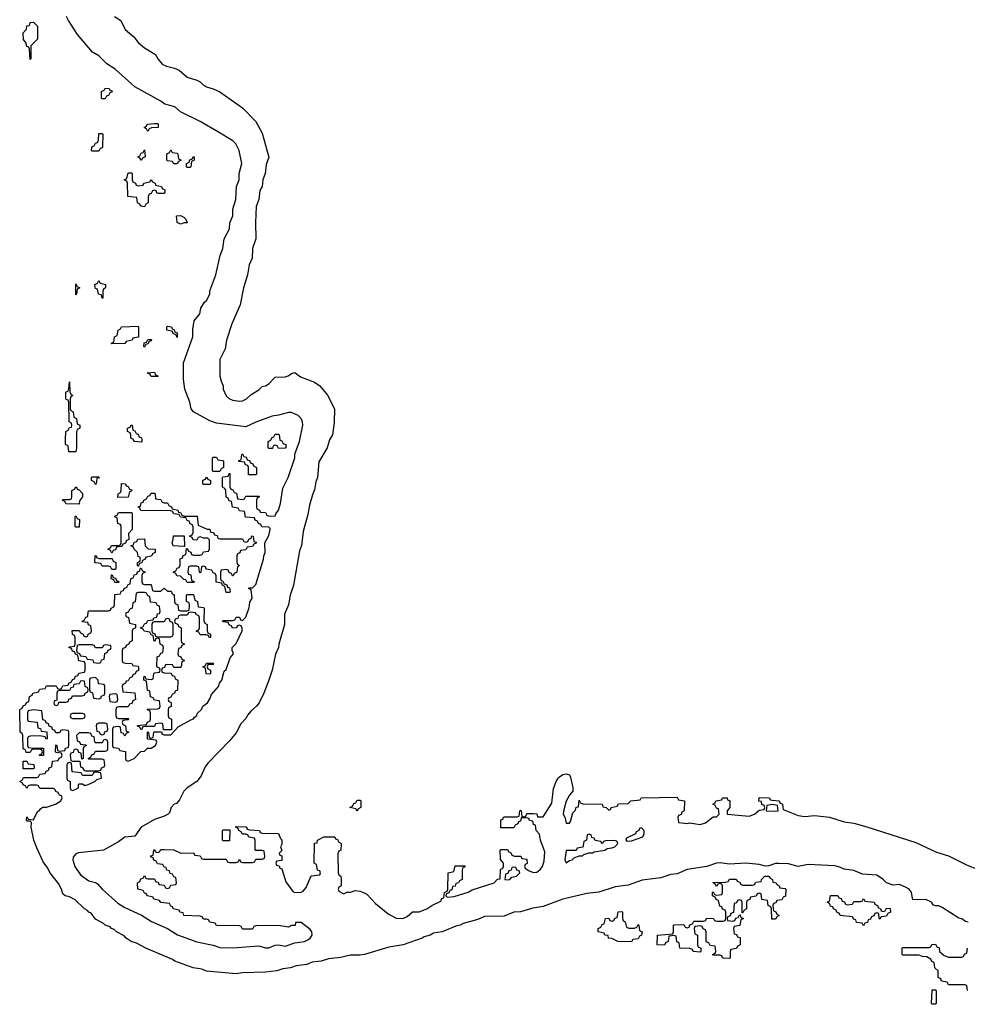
# Model space of a CAD drawing. Header units: inches. Extents: x 2559349 to 2678269, y 915212 to 1023331.
# Tile 1 of 48: x 2560446 to 2566244, y 986546 to 992570. Entities that reach past the tile are written whole.
import ezdxf

# ---------------------------------------------------------------- set-up
doc = ezdxf.new("R2010")
doc.units = ezdxf.units.IN
doc.header["$MEASUREMENT"] = 0
doc.layers.add('C5968', color=7, linetype='Continuous')
doc.layers.add('C5969', color=7, linetype='Continuous')

msp = doc.modelspace()

# ---------------------------------------------------------------- linework, layer by layer
at = {"layer": 'C5968', "color": 6}
for points in [[(2566250, 987048), (2566232.3, 987052.3), (2566210, 987068), (2566192.9, 987072.9), (2566090, 987139), (2566070, 987148), (2566048, 987148), (2566035.3, 987155.3), (2566026, 987170), (2565990, 987188), (2565910, 987186), (2565902, 987230), (2565888.7, 987250), (2565870, 987261.2), (2565830, 987278), (2565790, 987275.3), (2565750, 987288.7), (2565728.7, 987310), (2565690, 987336.2), (2565603.1, 987343.1), (2565550, 987364), (2565490, 987372.3), (2565464.9, 987384.9), (2565432.8, 987392.8), (2565270, 987401.1), (2565210, 987389.6), (2565150, 987405.4), (2565090, 987407.3), (2565070, 987406.9), (2565030, 987393.6), (2565010, 987391.8), (2564970, 987401.6), (2564890, 987409.7), (2564790, 987402.4), (2564731.1, 987411.1), (2564710, 987409.7), (2564650, 987389.7), (2564530, 987369.8), (2564470, 987345.1), (2564430, 987341.1), (2564370, 987319.1), (2564255.2, 987304.8), (2564170, 987275.4), (2564090, 987265.1), (2563990, 987233), (2563917, 987223), (2563770, 987189.8), (2563650, 987145.1), (2563585.2, 987134.8), (2563510, 987111.3), (2563470, 987109.8), (2563410, 987084.5), (2563290, 987082.3), (2563250, 987065), (2563158.9, 987041.1), (2563140.4, 987030), (2563115.5, 987024.5), (2563030.6, 986990), (2562978.6, 986981.4), (2562957.6, 986970), (2562920.7, 986959.3), (2562908, 986950), (2562793, 986910), (2562704.2, 986895.8), (2562556, 986850), (2562530, 986845.8), (2562470, 986847.4), (2562410, 986832.8), (2562335.5, 986824.5), (2562290, 986809.9), (2562236.2, 986803.8), (2562204, 986790), (2562138.5, 986781.5), (2562102.8, 986770), (2562056.9, 986763.1), (2562018.8, 986750), (2561950, 986743.4), (2561810, 986739.3), (2561770, 986732.8), (2561590, 986749.6), (2561561.4, 986761.4), (2561507, 986770), (2561396.2, 986810), (2561381, 986821), (2561218.4, 986890), (2561161, 986921), (2561128.2, 986930), (2561096.9, 986950), (2561084.3, 986964.3), (2561038.3, 986990), (2561024.4, 987004.4), (2561007.4, 987010), (2561000, 987020), (2560969.7, 987030), (2560959.7, 987039.7), (2560910, 987066.6), (2560884.2, 987104.2), (2560870, 987109.3), (2560860.4, 987120.4), (2560842.5, 987130), (2560785.6, 987185.6), (2560750, 987204), (2560724, 987210), (2560710, 987221.2), (2560701.7, 987250), (2560684.1, 987284.1), (2560630, 987351.8), (2560618.4, 987378.4), (2560590, 987418), (2560550, 987502.4), (2560533, 987550), (2560515.3, 987630), (2560518, 987658), (2560510, 987666), (2560490, 987666), (2560488, 987670), (2560490, 987694), (2560498, 987678), (2560530, 987674), (2560555.3, 987724.7), (2560566, 987730), (2560575.3, 987744.7), (2560587.3, 987752.7), (2560610, 987752), (2560666, 987770), (2560698, 987790), (2560706, 987810), (2560702, 987822), (2560690, 987826), (2560682, 987842), (2560667.3, 987847.3), (2560662, 987862), (2560650, 987866), (2560570, 987866), (2560562, 987882), (2560550, 987886), (2560510, 987886), (2560498, 987882), (2560490, 987866), (2560482, 987882), (2560470, 987886), (2560462, 987902), (2560446, 987910), (2560462, 987918), (2560470, 987934), (2560550, 987934), (2560562, 987938), (2560570, 987954), (2560602, 987958), (2560607.3, 987972.7), (2560622, 987978), (2560627.3, 987992.7), (2560642, 987998), (2560647.3, 988032.7), (2560682, 988038), (2560687.3, 988052.7), (2560702, 988058), (2560706, 988070), (2560702, 988082), (2560670, 988086), (2560666, 988090), (2560667.3, 988132.7), (2560674, 988130), (2560678, 988098), (2560690, 988094), (2560722, 988098), (2560727.3, 988112.7), (2560742, 988118), (2560746, 988130), (2560746, 988210), (2560742, 988222), (2560710, 988226), (2560698, 988222), (2560690, 988206), (2560667.3, 988207.3), (2560662, 988222), (2560647.3, 988227.3), (2560642, 988242), (2560627.3, 988247.3), (2560622, 988262), (2560607.3, 988267.3), (2560602, 988282), (2560587.3, 988287.3), (2560582, 988342), (2560530, 988348), (2560498, 988342), (2560494, 988330), (2560494, 988290), (2560498, 988278), (2560552.7, 988272.7), (2560558, 988238), (2560572.7, 988232.7), (2560578, 988218), (2560612.7, 988212.7), (2560614, 988170), (2560607.3, 988167.3), (2560602, 988182), (2560570, 988188), (2560510, 988186), (2560498, 988182), (2560494, 988170), (2560494, 988130), (2560498, 988118), (2560532.7, 988112.7), (2560592.7, 988112.7), (2560592.7, 988067.3), (2560567.3, 988067.3), (2560567.3, 988072.7), (2560582, 988078), (2560586, 988090), (2560582, 988102), (2560570, 988106), (2560530, 988106), (2560518, 988102), (2560510, 988086), (2560486, 988086), (2560482, 988102), (2560468, 988110), (2560466, 988190), (2560462, 988202), (2560449, 988210), (2560446, 988350), (2560462, 988358), (2560467.3, 988372.7), (2560482, 988378), (2560487.3, 988392.7), (2560502, 988398), (2560506, 988430), (2560522, 988438), (2560526, 988450), (2560562, 988458), (2560570, 988474), (2560602, 988478), (2560610, 988494), (2560670, 988494), (2560678, 988478), (2560690, 988474), (2560702, 988478), (2560710, 988494), (2560742, 988498), (2560746, 988510), (2560762, 988518), (2560770, 988534), (2560782, 988538), (2560787.3, 988552.7), (2560802, 988558), (2560807.3, 988572.7), (2560842, 988578), (2560846, 988590), (2560846, 988630), (2560842, 988642), (2560807.3, 988647.3), (2560802, 988682), (2560787.3, 988687.3), (2560782, 988702), (2560770, 988706), (2560762, 988722), (2560746, 988730), (2560750, 988734), (2560782, 988738), (2560786, 988750), (2560786, 988790), (2560782, 988802), (2560768.4, 988808.4), (2560767.3, 988832.7), (2560810, 988834), (2560818, 988818), (2560834, 988810), (2560838, 988798), (2560850, 988794), (2560862, 988798), (2560866, 988810), (2560882, 988818), (2560886, 988830), (2560882, 988862), (2560867.3, 988867.3), (2560862, 988882), (2560830, 988886), (2560828, 988890), (2560842, 988898), (2560850, 988914), (2560862, 988918), (2560866, 988950), (2560870, 988954), (2560990, 988954), (2561002, 988958), (2561006, 988970), (2561022, 988978), (2561026, 988990), (2561027.3, 989052.7), (2561062, 989058), (2561067.3, 989072.7), (2561082, 989078), (2561086, 989090), (2561102, 989098), (2561110, 989114), (2561122, 989118), (2561126, 989150), (2561142, 989158), (2561147.3, 989172.7), (2561162, 989178), (2561167.3, 989192.7), (2561182, 989198), (2561186, 989214), (2561190, 989214), (2561198, 989198), (2561214, 989190), (2561198, 989182), (2561194, 989170), (2561194, 989130), (2561198, 989118), (2561210, 989114), (2561250, 989114), (2561258, 989078), (2561270, 989074), (2561310, 989074), (2561330, 989091.3), (2561350, 989074), (2561372.7, 989072.7), (2561378, 989058), (2561391.6, 989051.6), (2561394, 989010), (2561398, 988998), (2561414, 988990), (2561418, 988958), (2561430, 988954), (2561470, 988954), (2561482, 988958), (2561486, 988990), (2561482, 989002), (2561466, 989010), (2561466, 989050), (2561470, 989054), (2561510, 989054), (2561518, 989018), (2561534, 989010), (2561538, 988978), (2561570, 988974), (2561574, 988970), (2561572.7, 988892.7), (2561578, 988878), (2561594, 988870), (2561594, 988830), (2561598, 988818), (2561614, 988810), (2561614, 988790), (2561607.3, 988787.3), (2561602, 988802), (2561590, 988806), (2561550, 988806), (2561542, 988822), (2561527.3, 988827.3), (2561530, 988834), (2561542, 988838), (2561546, 988850), (2561546, 988910), (2561542, 988922), (2561526, 988930), (2561522, 988942), (2561490, 988946), (2561478, 988942), (2561470, 988926), (2561430, 988926), (2561418, 988922), (2561412.7, 988907.3), (2561398, 988902), (2561394, 988890), (2561398, 988878), (2561412.7, 988872.7), (2561418, 988858), (2561434, 988850), (2561434, 988770), (2561438, 988758), (2561454, 988750), (2561438, 988742), (2561432.7, 988727.3), (2561418, 988722), (2561414, 988690), (2561418, 988678), (2561432.7, 988672.7), (2561438, 988658), (2561454, 988650), (2561438, 988642), (2561434, 988610), (2561430, 988606), (2561390, 988606), (2561382, 988622), (2561350, 988626), (2561338, 988622), (2561332.7, 988607.3), (2561318, 988602), (2561314, 988590), (2561318, 988578), (2561330, 988574), (2561372.7, 988572.7), (2561378, 988558), (2561392.7, 988552.7), (2561398, 988538), (2561414, 988530), (2561412, 988468), (2561398, 988462), (2561394, 988450), (2561378, 988442), (2561370, 988426), (2561358, 988422), (2561354, 988410), (2561358, 988398), (2561370, 988394), (2561372.7, 988387.3), (2561372.7, 988367.3), (2561358, 988362), (2561354, 988350), (2561354, 988310), (2561358, 988298), (2561374, 988290), (2561374, 988226), (2561326, 988226), (2561322, 988262), (2561310, 988266), (2561278, 988262), (2561270, 988246), (2561210, 988246), (2561198, 988242), (2561192.7, 988227.3), (2561187.3, 988227.3), (2561182, 988242), (2561167.3, 988247.3), (2561167.3, 988252.7), (2561222, 988258), (2561227.3, 988272.7), (2561242, 988278), (2561246, 988290), (2561246, 988330), (2561242, 988342), (2561227.3, 988347.3), (2561227.3, 988352.7), (2561290, 988354), (2561302, 988358), (2561306, 988370), (2561302, 988402), (2561270, 988406), (2561262, 988422), (2561247.3, 988427.3), (2561242, 988462), (2561228.4, 988468.4), (2561222, 988522), (2561206, 988530), (2561206, 988550), (2561212.7, 988552.7), (2561218, 988538), (2561250, 988534), (2561262, 988538), (2561266, 988570), (2561270, 988574), (2561302, 988578), (2561306, 988590), (2561302, 988602), (2561286, 988610), (2561288, 988672), (2561302, 988678), (2561310, 988694), (2561322, 988698), (2561326, 988730), (2561322, 988742), (2561306, 988750), (2561302, 988782), (2561290, 988786), (2561278, 988782), (2561274, 988770), (2561268.4, 988768.4), (2561262, 988802), (2561250, 988806), (2561242, 988822), (2561208.4, 988828.4), (2561202, 988842), (2561186, 988850), (2561202, 988858), (2561210, 988874), (2561222, 988878), (2561230, 988894), (2561262, 988898), (2561266, 988910), (2561286, 988914), (2561290, 988934), (2561302, 988938), (2561306, 988950), (2561302, 988982), (2561290, 988986), (2561282, 989002), (2561247.3, 989007.3), (2561242, 989042), (2561230, 989046), (2561222, 989062), (2561210, 989066), (2561170, 989066), (2561158, 989062), (2561151.6, 989008.4), (2561138, 989002), (2561134, 988970), (2561118, 988962), (2561110, 988946), (2561098, 988942), (2561094, 988930), (2561098, 988918), (2561111.6, 988911.6), (2561118, 988878), (2561154, 988870), (2561154, 988850), (2561138, 988842), (2561134, 988830), (2561134, 988770), (2561118, 988762), (2561114, 988750), (2561098, 988742), (2561094, 988730), (2561078, 988722), (2561074, 988710), (2561074, 988650), (2561078, 988638), (2561092.7, 988632.7), (2561131.6, 988631.6), (2561138, 988618), (2561170, 988614), (2561174, 988610), (2561172.7, 988587.3), (2561158, 988582), (2561152.7, 988567.3), (2561138, 988562), (2561134, 988550), (2561118, 988542), (2561110, 988526), (2561098, 988522), (2561094, 988510), (2561078, 988502), (2561074, 988490), (2561078, 988458), (2561151.1, 988451.1), (2561154, 988410), (2561138, 988402), (2561132.7, 988387.3), (2561118, 988382), (2561110, 988366), (2561050, 988366), (2561038, 988362), (2561034, 988350), (2561034, 988310), (2561038, 988298), (2561050, 988294), (2561110, 988294), (2561114, 988290), (2561110, 988286), (2561078, 988282), (2561074, 988270), (2561078, 988258), (2561094, 988250), (2561098, 988218), (2561114, 988210), (2561098, 988202), (2561090, 988186), (2561082, 988202), (2561067.3, 988207.3), (2561062, 988242), (2561050, 988246), (2561018, 988242), (2561014, 988230), (2561014, 988130), (2561018, 988118), (2561050, 988114), (2561058, 988098), (2561092.7, 988092.7), (2561094, 988050), (2561098, 988038), (2561110, 988034), (2561146, 988050), (2561187.3, 988092.7), (2561210, 988094), (2561227.3, 988112.7), (2561250, 988114), (2561278, 988130), (2561286, 988150), (2561282, 988162), (2561227.3, 988167.3), (2561227.3, 988212.7), (2561234, 988210), (2561238, 988178), (2561250, 988174), (2561262, 988178), (2561266, 988210), (2561270, 988214), (2561314, 988214), (2561318, 988198), (2561330, 988194), (2561370, 988194), (2561416.4, 988243.6), (2561493.2, 988286.8), (2561510, 988292), (2561516.5, 988303.5), (2561528, 988310), (2561533.6, 988326.4), (2561558, 988350), (2561566, 988370), (2561595.3, 988390), (2561610, 988414), (2561619, 988441), (2561662, 988490), (2561669, 988511), (2561682, 988530), (2561696.4, 988583.6), (2561710, 988594), (2561734.6, 988665.4), (2561754, 988690), (2561746, 988710), (2561746, 988730), (2561770, 988754), (2561808, 988830), (2561807.3, 988847.3), (2561802, 988862), (2561790, 988866), (2561778, 988862), (2561771.6, 988848.4), (2561748, 988848), (2561742, 988862), (2561727.3, 988867.3), (2561722, 988882), (2561690, 988886), (2561686, 988890), (2561690, 988894), (2561750, 988894), (2561762, 988898), (2561770, 988914), (2561790, 988914), (2561798, 988898), (2561810, 988894), (2561830, 988914), (2561850, 988974), (2561854, 989006), (2561868, 989030), (2561862, 989082), (2561846, 989090), (2561850, 989094), (2561870, 989094), (2561890, 989114), (2561937.2, 989270), (2561939, 989290), (2561948.7, 989310), (2561946, 989370), (2561970, 989414), (2561978, 989450), (2561978, 989458), (2561970, 989466), (2561927.3, 989467.3), (2561922, 989482), (2561907.3, 989487.3), (2561902, 989502), (2561887.3, 989507.3), (2561882, 989522), (2561827.3, 989527.3), (2561822, 989562), (2561790, 989566), (2561782, 989582), (2561747.3, 989587.3), (2561742, 989622), (2561727.3, 989627.3), (2561722, 989642), (2561708.4, 989648.4), (2561707.3, 989687.3), (2561702, 989702), (2561686, 989710), (2561686, 989770), (2561690, 989774), (2561722, 989778), (2561727.3, 989792.7), (2561732.7, 989792.7), (2561732.7, 989712.7), (2561738, 989698), (2561750, 989694), (2561758, 989678), (2561772.7, 989672.7), (2561778, 989638), (2561810, 989634), (2561822, 989638), (2561830, 989654), (2561910, 989654), (2561914, 989650), (2561898, 989642), (2561894, 989630), (2561894, 989590), (2561898, 989578), (2561914, 989570), (2561918, 989558), (2561950, 989554), (2561958, 989538), (2561972.7, 989532.7), (2562010, 989534), (2562013.2, 989546.8), (2562028.7, 989570), (2562041.2, 989610), (2562056.5, 989703.5), (2562089, 989770), (2562129, 989890), (2562129.1, 989910.9), (2562159, 989990), (2562161, 990000)], [(2560793.3, 990000), (2560794, 989950), (2560790, 989926), (2560746, 989926), (2560742, 989962), (2560726, 989970), (2560726.8, 990000)], [(2562341.4, 990000), (2562340.9, 989999.1), (2562327, 989950), (2562275.8, 989864.2), (2562268.7, 989770), (2562258.4, 989741.6), (2562250, 989693.2), (2562237.1, 989662.9), (2562220.2, 989599.8), (2562210, 989542.7), (2562181.2, 989438.8), (2562170, 989354), (2562158.6, 989321.4), (2562121.3, 989110), (2562101.1, 989050), (2562090.3, 988990), (2562067.2, 988932.8), (2562066, 988870), (2562032, 988750), (2562030.3, 988730), (2562011.7, 988688.3), (2561990.3, 988590), (2561970, 988529), (2561940.5, 988450), (2561910.4, 988390), (2561895.8, 988370), (2561860.3, 988339.7), (2561842.5, 988317.5), (2561830, 988295.6), (2561799, 988261), (2561770, 988206.3), (2561730, 988158.4), (2561597.8, 988022.2), (2561581.6, 987998.4), (2561556.1, 987943.9), (2561530.6, 987909.4), (2561470, 987869.5), (2561450.5, 987850), (2561423, 987797), (2561404.5, 987775.5), (2561392, 987770), (2561372, 987750), (2561362, 987718), (2561354, 987710), (2561325.5, 987694.5), (2561270, 987676.2), (2561190.3, 987629.7), (2561150, 987574), (2561090, 987569.5), (2561050, 987539.3), (2560958, 987490), (2560806.4, 987473.6), (2560790, 987467), (2560773.4, 987446.6), (2560770.3, 987430), (2560782.4, 987390), (2560818.3, 987338.3), (2560870, 987300.7), (2560910, 987290.7), (2560922.5, 987282.5), (2560950.4, 987250.4), (2561045.7, 987165.7), (2561090, 987139.3), (2561191.8, 987091.8), (2561253.1, 987053.1), (2561350.2, 987010.2), (2561411.7, 986971.7), (2561530, 986928), (2561630, 986907.7), (2561670, 986894), (2561750, 986890.7), (2561910, 986902.8), (2561950, 986890.7), (2561970, 986890.7), (2562010, 986907.3), (2562029.3, 986910.7), (2562070, 986901.6), (2562130, 986921.6), (2562189.6, 986930.4), (2562210, 986940.5), (2562222.7, 986950), (2562235.1, 986970), (2562232.7, 986990), (2562224.1, 987004.1), (2562167.3, 987047.3), (2562134, 987046), (2562130.9, 987029.1), (2562110, 987028), (2562090, 987018), (2562027.3, 987027.3), (2561890, 987026), (2561878, 987022), (2561870, 987006), (2561810, 987006), (2561802, 987022), (2561790, 987026), (2561650, 987028), (2561642, 987042), (2561610, 987048), (2561602, 987062), (2561590, 987066), (2561570, 987066), (2561562, 987082), (2561550, 987086), (2561450, 987088.7), (2561446, 987106), (2561426, 987110), (2561422, 987122), (2561386, 987130), (2561382, 987142), (2561370, 987146), (2561362, 987162), (2561310, 987168), (2561302, 987182), (2561266, 987190), (2561262, 987202), (2561226, 987210), (2561222, 987222), (2561210, 987226), (2561202, 987242), (2561168, 987250), (2561166, 987290), (2561182, 987298), (2561187.3, 987312.7), (2561202, 987318), (2561210, 987334), (2561218, 987318), (2561230, 987314), (2561270, 987314), (2561278, 987298), (2561292.7, 987292.7), (2561298, 987278), (2561330, 987274), (2561338, 987258), (2561350, 987254), (2561362, 987258), (2561370, 987274), (2561402, 987278), (2561406, 987290), (2561402, 987322), (2561390, 987326), (2561382, 987342), (2561367.3, 987347.3), (2561362, 987362), (2561347.3, 987367.3), (2561342, 987382), (2561330, 987386), (2561322, 987402), (2561290, 987406), (2561282, 987422), (2561267.3, 987427.3), (2561262, 987442), (2561247.3, 987447.3), (2561250, 987454), (2561262, 987458), (2561266, 987490), (2561270, 987494), (2561278, 987478), (2561290, 987474), (2561302, 987478), (2561310, 987494), (2561330, 987494), (2561390, 987492), (2561431.6, 987471.6), (2561510, 987472), (2561518, 987458), (2561550, 987454), (2561558, 987438), (2561570, 987434), (2561710, 987434), (2561718, 987418), (2561730, 987414), (2561770, 987414), (2561782, 987418), (2561790, 987434), (2561798, 987418), (2561810, 987414), (2561870, 987414), (2561882, 987418), (2561890, 987434), (2561930, 987434), (2561942, 987438), (2561946, 987450), (2561942, 987482), (2561930, 987486), (2561890, 987486), (2561886, 987490), (2561887.3, 987547.3), (2561882, 987562), (2561848.4, 987568.4), (2561842, 987582), (2561830, 987586), (2561810, 987586), (2561802, 987602), (2561786, 987610), (2561782, 987622), (2561766, 987630), (2561770, 987634), (2561829, 987631), (2561834, 987630), (2561838, 987618), (2561852.7, 987612.7), (2561914, 987610), (2561918, 987598), (2561930, 987594), (2562030, 987591.3), (2562041, 987561), (2562050, 987552), (2562050, 987526), (2562042, 987510), (2562050, 987486), (2562034, 987470), (2562038, 987458), (2562050, 987454), (2562050.5, 987429.5), (2562050, 987426), (2562018, 987422), (2562014, 987410), (2562018, 987398), (2562032.7, 987392.7), (2562038, 987378), (2562050, 987374), (2562075.2, 987295.2), (2562116.8, 987236.8), (2562130.4, 987230.4), (2562167.7, 987232.3), (2562181.5, 987238.5), (2562199.7, 987260.3), (2562230, 987331.3), (2562282, 987338), (2562286, 987350), (2562282, 987362), (2562267.3, 987367.3), (2562262, 987402), (2562248, 987410), (2562249.1, 987530.9), (2562266, 987534), (2562268, 987550), (2562306, 987570), (2562374, 987570), (2562378, 987558), (2562390, 987554), (2562398, 987538), (2562414, 987530), (2562412, 987490), (2562398, 987482), (2562392.7, 987467.3), (2562394, 987350), (2562398, 987338), (2562412, 987330), (2562414, 987310), (2562414, 987270), (2562398, 987262), (2562394, 987250), (2562398, 987238), (2562430, 987222), (2562448, 987232), (2562470, 987232), (2562498, 987242), (2562530, 987238.8), (2562550, 987230.8), (2562570, 987220.7), (2562623, 987163), (2562700.4, 987100.4), (2562750, 987074), (2562790, 987070.4), (2562816.3, 987083.7), (2562850, 987111), (2562890, 987111.3), (2562938, 987130), (2562968.7, 987151.3), (2563022, 987178), (2563030, 987194), (2563042, 987198), (2563046, 987230), (2563062, 987238), (2563066, 987250), (2563068, 987350), (2563102, 987358), (2563110, 987394), (2563170, 987394), (2563170, 987386), (2563158, 987382), (2563152.7, 987367.3), (2563154, 987310), (2563138, 987302), (2563131.6, 987288.4), (2563114, 987286), (2563111.3, 987268.7), (2563094, 987266), (2563090, 987246), (2563078, 987242), (2563072.7, 987227.3), (2563058, 987222), (2563054, 987210), (2563062, 987202), (2563104.7, 987204.7), (2563190, 987231.3), (2563214, 987246), (2563348.7, 987290), (2563370, 987312), (2563386, 987314), (2563388.4, 987371.6), (2563402, 987378), (2563406, 987390), (2563406, 987410), (2563387.3, 987432.7), (2563386, 987490), (2563390, 987494), (2563430, 987494), (2563438, 987478), (2563454, 987470), (2563458, 987458), (2563472.7, 987452.7), (2563511.6, 987451.6), (2563518, 987438), (2563550, 987434), (2563551.6, 987408.4), (2563538, 987402), (2563534, 987390), (2563538, 987378), (2563562.8, 987362.8), (2563590, 987353.4), (2563610, 987354.9), (2563630, 987370.5), (2563644.2, 987390), (2563655.5, 987424.5), (2563658.7, 987478.7), (2563633.2, 987550), (2563627.3, 987587.3), (2563606, 987610), (2563602, 987642), (2563590, 987646), (2563586, 987666), (2563566, 987670), (2563562, 987682), (2563547.3, 987687.3), (2563514, 987686), (2563510, 987666), (2563498, 987662), (2563494, 987650), (2563478, 987642), (2563470, 987626), (2563390, 987626), (2563390, 987674), (2563402, 987678), (2563406, 987690), (2563412.7, 987692.7), (2563490, 987694), (2563502, 987698), (2563506, 987730), (2563510, 987734), (2563514, 987730), (2563518, 987698), (2563530, 987694), (2563542, 987698), (2563550, 987714), (2563590, 987714), (2563610, 987712), (2563614, 987694), (2563650, 987692), (2563703.1, 987776.9), (2563712.9, 987867.1), (2563729.6, 987910), (2563740.5, 987930), (2563750, 987937.4), (2563770, 987951.4), (2563790, 987956.5), (2563810, 987950.3), (2563816, 987936), (2563830.4, 987870), (2563830.6, 987850), (2563810, 987825.2), (2563790, 987789.2), (2563775.9, 987735.9), (2563770.8, 987710), (2563781, 987690), (2563790, 987654), (2563810, 987654), (2563816.4, 987663.6), (2563830, 987718), (2563846.3, 987733.7), (2563850, 987752), (2563866, 987754), (2563870, 987794), (2563878, 987778), (2563892.7, 987772.7), (2564010, 987771), (2564014, 987754), (2564034, 987750), (2564050, 987734), (2564062, 987738), (2564066, 987750), (2564102, 987758), (2564110, 987772), (2564170, 987774), (2564186, 987790), (2564242, 987798), (2564248, 987810), (2564470, 987814), (2564478, 987798), (2564514, 987790), (2564512, 987730), (2564498, 987722), (2564492.7, 987707.3), (2564478, 987702), (2564474, 987690), (2564478, 987658), (2564531.6, 987651.6), (2564544.7, 987655.3), (2564610, 987646.7), (2564643.3, 987656.7), (2564690, 987692), (2564710, 987694), (2564726, 987710), (2564722, 987742), (2564710, 987746), (2564702, 987762), (2564688, 987770), (2564702, 987778), (2564706, 987790), (2564742, 987798), (2564746, 987810), (2564774, 987810), (2564778, 987798), (2564791.6, 987791.6), (2564792, 987750), (2564774, 987730), (2564774, 987710), (2564910, 987696.3), (2564942, 987710), (2564970, 987734), (2565002, 987738), (2565006, 987750), (2565002, 987762), (2564988, 987768), (2564986, 987786), (2564969.3, 987789.3), (2564970, 987812), (2565034, 987810), (2565038, 987798), (2565050, 987794), (2565094, 987790), (2565098, 987778), (2565114, 987770), (2565118, 987738), (2565210, 987701.6), (2565250, 987695.5), (2565310, 987702), (2565402, 987690), (2565490, 987663.1), (2565550, 987653.8), (2565630, 987632.4), (2565930, 987535.2), (2566056.8, 987476.8), (2566130, 987454.3), (2566238.7, 987398.7), (2566310.2, 987370.2)], [(2561192.9, 990000), (2561194, 989990), (2561190, 989986), (2561148.9, 989988.9), (2561143, 990000)], [(2562037.8, 990000), (2562038, 989998), (2562050, 989994), (2562058, 989978), (2562074, 989970), (2562074, 989950), (2562070, 989948), (2562030, 989946), (2562022, 989962), (2562010, 989966), (2561998, 989962), (2561992.7, 989947.3), (2561970, 989946), (2561966, 989950), (2561966, 989990), (2561982, 989998), (2561983, 990000)], [(2566246, 986630), (2566242, 986662), (2566230, 986666), (2566130, 986666), (2566122, 986682), (2566087.3, 986687.3), (2566082, 986702), (2566066, 986710), (2566066, 986750), (2566046, 986770), (2566042, 986802), (2566027.3, 986807.3), (2566022, 986822), (2565996.4, 986836.4), (2565970, 986838), (2565947.3, 986847.3), (2565850, 986846), (2565846, 986850), (2565846, 986890), (2565850, 986894), (2566010, 986894), (2566022, 986898), (2566027.3, 986912.7), (2566050, 986914), (2566058, 986898), (2566071.6, 986891.6), (2566074, 986870), (2566103.6, 986843.6), (2566130, 986834), (2566210, 986834), (2566222, 986838), (2566227.3, 986852.7), (2566242, 986858), (2566246, 986890)]]:
    msp.add_lwpolyline(points, dxfattribs=at)
for points in [[(2561630, 989806), (2561626, 989810), (2561626, 989890), (2561630, 989894), (2561650, 989894), (2561658, 989878), (2561690, 989874), (2561694, 989870), (2561694, 989830), (2561678, 989822), (2561670, 989806)], [(2561846, 989786), (2561846, 989830), (2561842, 989842), (2561827.3, 989847.3), (2561822, 989862), (2561787.3, 989867.3), (2561787.3, 989872.7), (2561802, 989878), (2561806, 989910), (2561810, 989914), (2561818, 989898), (2561832.7, 989892.7), (2561838, 989878), (2561852.7, 989872.7), (2561858, 989858), (2561872.7, 989852.7), (2561878, 989838), (2561894, 989830), (2561894, 989790), (2561890, 989786)], [(2560910, 989726), (2560902, 989742), (2560886, 989750), (2560886, 989770), (2560890, 989774), (2560930, 989774), (2560932.7, 989767.3), (2560918, 989762), (2560914, 989730)], [(2561570, 989726), (2561566, 989730), (2561567.3, 989752.7), (2561582, 989758), (2561590, 989774), (2561598, 989758), (2561614, 989750), (2561614, 989730), (2561610, 989726)], [(2560810, 989606), (2560730, 989608), (2560722, 989622), (2560708.9, 989628.9), (2560710, 989634), (2560750, 989634), (2560762, 989638), (2560766, 989650), (2560766, 989690), (2560782, 989698), (2560788.9, 989711.1), (2560794, 989710), (2560798, 989698), (2560810, 989694), (2560831.1, 989671.1), (2560831.3, 989650), (2560812.7, 989627.3)], [(2561047.3, 989647.3), (2561048, 989670), (2561062, 989678), (2561066, 989690), (2561068, 989732), (2561094, 989730), (2561098, 989718), (2561110, 989714), (2561118, 989698), (2561132.7, 989692.7), (2561130, 989686), (2561118, 989682), (2561110, 989648)], [(2561330, 989614), (2561350, 989614), (2561358, 989598), (2561374, 989590), (2561378, 989578), (2561414, 989570), (2561418, 989558), (2561430, 989554), (2561438, 989538), (2561452.7, 989532.7), (2561532.7, 989532.7), (2561538, 989478), (2561592.7, 989452.7), (2561610, 989452), (2561614, 989434), (2561631.6, 989431.6), (2561638, 989418), (2561654, 989414), (2561658, 989398), (2561670, 989394), (2561810, 989394), (2561818, 989378), (2561830, 989374), (2561842, 989378), (2561847.3, 989392.7), (2561862, 989398), (2561867.3, 989412.7), (2561874, 989410), (2561878, 989378), (2561892.7, 989372.7), (2561892.7, 989367.3), (2561878, 989362), (2561870, 989346), (2561838, 989342), (2561830, 989326), (2561798, 989322), (2561792.7, 989307.3), (2561778, 989302), (2561774, 989290), (2561774, 989250), (2561778, 989238), (2561792, 989230), (2561778, 989222), (2561774, 989190), (2561758, 989182), (2561752.7, 989167.3), (2561747.3, 989167.3), (2561742, 989182), (2561727.3, 989187.3), (2561722, 989202), (2561710, 989206), (2561678, 989202), (2561674, 989190), (2561674, 989150), (2561678, 989138), (2561690, 989134), (2561698, 989118), (2561712.7, 989112.7), (2561718, 989098), (2561730, 989094), (2561734, 989070), (2561730, 989066), (2561710, 989066), (2561702, 989102), (2561686, 989110), (2561682, 989122), (2561648, 989128), (2561647.3, 989167.3), (2561642, 989182), (2561630, 989186), (2561622, 989202), (2561587.3, 989207.3), (2561582, 989222), (2561570, 989226), (2561558, 989222), (2561554, 989190), (2561550, 989186), (2561546, 989190), (2561542, 989222), (2561530, 989226), (2561490, 989226), (2561478, 989222), (2561474, 989190), (2561478, 989178), (2561492.7, 989172.7), (2561498, 989138), (2561512.7, 989132.7), (2561510, 989126), (2561470, 989126), (2561462, 989142), (2561450, 989146), (2561430, 989166), (2561407.3, 989167.3), (2561402, 989182), (2561387.3, 989187.3), (2561387.3, 989192.7), (2561402, 989198), (2561410, 989214), (2561422, 989218), (2561428, 989232), (2561428.9, 989271.1), (2561442, 989278), (2561447.3, 989292.7), (2561462, 989298), (2561466, 989334), (2561472.7, 989332.7), (2561478, 989318), (2561492.7, 989312.7), (2561498, 989298), (2561510, 989294), (2561550, 989294), (2561562, 989298), (2561570, 989314), (2561602, 989318), (2561607.3, 989332.7), (2561607.3, 989387.3), (2561598, 989398), (2561570, 989398), (2561550, 989406), (2561538, 989402), (2561530, 989386), (2561507.3, 989387.3), (2561502, 989402), (2561486, 989410), (2561502, 989418), (2561507.3, 989432.7), (2561507.3, 989467.3), (2561502, 989482), (2561490, 989486), (2561482, 989502), (2561470, 989506), (2561462, 989522), (2561430, 989526), (2561422, 989542), (2561390, 989546), (2561382, 989562), (2561370, 989566), (2561188, 989568), (2561182, 989582), (2561168, 989590), (2561186, 989594), (2561190, 989614), (2561202, 989618), (2561206, 989630), (2561222, 989638), (2561230, 989654), (2561242, 989658), (2561250, 989674), (2561270, 989674), (2561274, 989670), (2561278, 989638), (2561310, 989634), (2561318, 989618)], [(2560790, 989466), (2560786, 989470), (2560786, 989530), (2560790, 989534), (2560798, 989518), (2560811.6, 989511.6), (2560810, 989466)], [(2561010, 989306), (2561002, 989322), (2560986, 989330), (2561002, 989338), (2561007.3, 989352.7), (2561050, 989354), (2561062, 989358), (2561066, 989370), (2561066, 989470), (2561062, 989482), (2561047.3, 989487.3), (2561042, 989522), (2561030, 989526), (2561028.4, 989531.6), (2561042, 989538), (2561050, 989554), (2561130, 989554), (2561134, 989550), (2561134, 989450), (2561112.7, 989427.3), (2561114, 989390), (2561098, 989382), (2561092.7, 989367.3), (2561078, 989362), (2561070, 989346), (2561038, 989342), (2561032.7, 989327.3), (2561018, 989322)], [(2561170, 989226), (2561166, 989230), (2561166, 989250), (2561182, 989258), (2561186, 989270), (2561182, 989282), (2561170, 989286), (2561166, 989310), (2561146, 989330), (2561142, 989342), (2561126, 989350), (2561142, 989358), (2561147.3, 989372.7), (2561162, 989378), (2561168.4, 989391.6), (2561210, 989394), (2561214, 989350), (2561232.7, 989332.7), (2561274, 989330), (2561274, 989310), (2561258, 989302), (2561251.6, 989288.4), (2561218, 989282), (2561214, 989270), (2561198, 989262), (2561192.7, 989247.3), (2561178, 989242), (2561174, 989226)], [(2561450, 989346), (2561386, 989350), (2561378, 989370), (2561386, 989390), (2561387.3, 989412.7), (2561452.7, 989412.7), (2561454, 989346)], [(2560932.7, 989272.7), (2561012.7, 989272.7), (2561018, 989258), (2561034, 989250), (2561034, 989210), (2561030, 989206), (2561010, 989206), (2561002, 989222), (2560990, 989226), (2560950, 989226), (2560942, 989242), (2560910, 989246), (2560906, 989250), (2560907.3, 989292.7), (2560914, 989290), (2560918, 989278)], [(2561050, 989126), (2561027.3, 989127.3), (2561022, 989142), (2561006, 989150), (2561007.3, 989172.7), (2561012.7, 989172.7), (2561018, 989158), (2561032.7, 989152.7), (2561038, 989138), (2561054, 989130)], [(2561350, 988906), (2561338, 988902), (2561330, 988886), (2561270, 988886), (2561258, 988882), (2561254, 988870), (2561254, 988830), (2561258, 988818), (2561272.7, 988812.7), (2561278, 988798), (2561290, 988794), (2561370, 988794), (2561382, 988798), (2561386, 988810), (2561386, 988870), (2561382, 988882), (2561367.3, 988887.3), (2561362, 988902)], [(2560970, 988746), (2560958, 988742), (2560950, 988726), (2560910, 988726), (2560902, 988742), (2560890, 988746), (2560810, 988746), (2560798, 988742), (2560794, 988710), (2560798, 988698), (2560812.7, 988692.7), (2560818, 988678), (2560850, 988674), (2560858, 988658), (2560892.7, 988652.7), (2560898, 988638), (2560930, 988634), (2560942, 988638), (2560947.3, 988652.7), (2560962, 988658), (2560967.3, 988692.7), (2560982, 988698), (2560987.3, 988712.7), (2561002, 988718), (2561006, 988730), (2561002, 988742)], [(2561610, 988566), (2561587.3, 988567.3), (2561582, 988602), (2561566, 988610), (2561582, 988618), (2561590, 988634), (2561630, 988634), (2561634, 988630), (2561630, 988626), (2561598, 988622), (2561594, 988610), (2561598, 988598), (2561614, 988590), (2561614, 988570)], [(2560910, 988546), (2560878, 988542), (2560874, 988530), (2560874, 988470), (2560878, 988458), (2560891.6, 988451.6), (2560898, 988418), (2560930, 988414), (2560942, 988418), (2560947.3, 988432.7), (2560962, 988438), (2560966, 988450), (2560966, 988490), (2560962, 988502), (2560927.3, 988507.3), (2560926, 988530)], [(2560830, 988526), (2560818, 988522), (2560810, 988506), (2560778, 988502), (2560772.7, 988487.3), (2560758, 988482), (2560750, 988466), (2560690, 988466), (2560678, 988462), (2560674, 988450), (2560674, 988406), (2560658, 988402), (2560654, 988390), (2560658, 988378), (2560670, 988374), (2560682, 988378), (2560686, 988394), (2560730, 988394), (2560742, 988398), (2560747.3, 988412.7), (2560762, 988418), (2560770, 988434), (2560827.3, 988432.7), (2560842, 988438), (2560846, 988450), (2560862, 988458), (2560866, 988470), (2560862, 988482), (2560846, 988490), (2560842, 988522)], [(2561030, 988446), (2560998, 988442), (2560994, 988430), (2560998, 988398), (2561030, 988394), (2561042, 988398), (2561046, 988410), (2561042, 988442)], [(2560830, 988326), (2560770, 988326), (2560758, 988322), (2560754, 988310), (2560758, 988298), (2560770, 988294), (2560830, 988294), (2560842, 988298), (2560846, 988310), (2560842, 988322)], [(2560970, 988266), (2560930, 988266), (2560918, 988262), (2560914, 988250), (2560918, 988218), (2560932.7, 988212.7), (2560938, 988198), (2560950, 988194), (2560962, 988198), (2560967.3, 988212.7), (2560982, 988218), (2560986, 988230), (2560982, 988262)], [(2560867.3, 988207.3), (2560810, 988206), (2560794, 988190), (2560798, 988158), (2560812.7, 988152.7), (2560818, 988138), (2560850, 988134), (2560854, 988130), (2560838, 988122), (2560834, 988110), (2560834, 988050), (2560826, 988046), (2560822, 988082), (2560807.3, 988087.3), (2560802, 988102), (2560790, 988106), (2560778, 988102), (2560772.7, 988087.3), (2560758, 988082), (2560754, 988070), (2560758, 988038), (2560770, 988034), (2560814, 988034), (2560818, 987998), (2560832.7, 987992.7), (2560838, 987978), (2560850, 987974), (2560930, 987974), (2560942, 987978), (2560947.3, 987992.7), (2560962, 987998), (2560966, 988010), (2560962, 988042), (2560950, 988046), (2560870, 988046), (2560866, 988050), (2560882, 988058), (2560887.3, 988072.7), (2560902, 988078), (2560910, 988094), (2560970, 988094), (2560982, 988098), (2560986, 988110), (2560986, 988150), (2560982, 988162), (2560970, 988166), (2560958, 988162), (2560950, 988146), (2560910, 988146), (2560906, 988150), (2560902, 988182), (2560887.3, 988187.3), (2560882, 988202)], [(2560530, 987986), (2560467.3, 987987.3), (2560467.3, 988032.7), (2560490, 988034), (2560498, 988018), (2560532.7, 988012.7), (2560534, 987990)], [(2560750, 988026), (2560738, 988022), (2560734, 988010), (2560734, 987930), (2560738, 987918), (2560754, 987910), (2560754, 987870), (2560758, 987858), (2560770, 987854), (2560790, 987862), (2560806, 987870), (2560806, 987890), (2560810, 987894), (2560830, 987894), (2560845.4, 987885.4), (2560866, 987890), (2560906, 987910), (2560918, 987922), (2560946, 987930), (2560942, 987962), (2560910, 987966), (2560898, 987962), (2560890, 987946), (2560830, 987946), (2560822, 987962), (2560767.3, 987967.3), (2560762, 988022)], [(2562510, 987728), (2562502, 987742), (2562466, 987750), (2562482, 987758), (2562490, 987774), (2562502, 987778), (2562510, 987794), (2562530, 987794), (2562534, 987790), (2562534, 987750), (2562518, 987742)], [(2565050, 987768), (2565018, 987762), (2565014, 987730), (2565070, 987727.3), (2565086, 987730), (2565082, 987762)], [(2561690, 987546), (2561686, 987550), (2561686, 987610), (2561690, 987614), (2561732.7, 987612.7), (2561730, 987546)], [(2563930, 987586), (2563918, 987582), (2563914, 987550), (2563898, 987542), (2563892.7, 987507.3), (2563858, 987502), (2563850, 987486), (2563790, 987486), (2563781, 987430), (2563790, 987412), (2563810, 987426), (2563826, 987430), (2563838, 987442), (2563870, 987454), (2563890, 987454), (2563898, 987462), (2563928, 987472), (2563950, 987472), (2563961.2, 987478.8), (2564026, 987490), (2564041.2, 987498.8), (2564070, 987502.8), (2564088, 987510), (2564106, 987530), (2564102, 987542), (2564087.3, 987547.3), (2564030, 987546), (2564018, 987542), (2564010, 987528), (2564002, 987542), (2563967.3, 987547.3), (2563962, 987562), (2563947.3, 987567.3), (2563942, 987582)], [(2564250, 987626), (2564238, 987622), (2564234, 987610), (2564218, 987602), (2564214, 987590), (2564158, 987562), (2564154, 987550), (2564164.7, 987544.7), (2564190, 987546), (2564258, 987570), (2564268, 987590), (2564267.3, 987607.3)], [(2563470, 987386), (2563458, 987382), (2563452.7, 987367.3), (2563438, 987362), (2563432.7, 987347.3), (2563418, 987342), (2563414, 987310), (2563430, 987306.8), (2563446, 987310), (2563456.4, 987323.6), (2563486, 987330), (2563506, 987350), (2563502, 987362), (2563487.3, 987367.3), (2563482, 987382)], [(2565070, 987066), (2565047.3, 987067.3), (2565046, 987130), (2565042, 987142), (2565026, 987150), (2565022, 987182), (2564987.3, 987187.3), (2564982, 987222), (2564970, 987226), (2564958, 987222), (2564952.7, 987207.3), (2564918, 987202), (2564912.7, 987187.3), (2564898, 987182), (2564894, 987170), (2564894, 987130), (2564878, 987122), (2564870, 987106), (2564866, 987106), (2564866, 987170), (2564862, 987182), (2564850, 987186), (2564838, 987182), (2564832.7, 987167.3), (2564818, 987162), (2564812.7, 987107.3), (2564798, 987102), (2564792.7, 987087.3), (2564778, 987082), (2564774, 987070), (2564778, 987058), (2564810, 987054), (2564822, 987058), (2564827.3, 987072.7), (2564842, 987078), (2564850, 987094), (2564854, 987094), (2564858, 987078), (2564874, 987070), (2564858, 987062), (2564852.7, 987027.3), (2564818, 987022), (2564814, 987010), (2564818, 986978), (2564832.7, 986972.7), (2564838, 986958), (2564854, 986954), (2564854, 986910), (2564838, 986902), (2564832.7, 986887.3), (2564798, 986882), (2564794, 986870), (2564794, 986830), (2564790, 986826), (2564752.7, 986827.3), (2564746, 986830), (2564742, 986842), (2564730, 986846), (2564690, 986846), (2564686, 986850), (2564702, 986858), (2564706, 986870), (2564702, 986902), (2564670, 986906), (2564662, 986922), (2564647.3, 986927.3), (2564646, 986990), (2564642, 987002), (2564627.3, 987007.3), (2564622, 987022), (2564610, 987026), (2564578, 987022), (2564574, 987010), (2564578, 986978), (2564594, 986970), (2564594, 986910), (2564598, 986898), (2564614, 986890), (2564614, 986870), (2564610, 986866), (2564566, 986870), (2564562, 986882), (2564547.3, 986887.3), (2564486, 986890), (2564482, 986922), (2564467.3, 986927.3), (2564462, 986962), (2564450, 986966), (2564418, 986962), (2564414, 986930), (2564398, 986922), (2564391.6, 986908.4), (2564346, 986910), (2564348, 986970), (2564442, 986978), (2564446, 986990), (2564446, 987030), (2564450, 987032), (2564510, 987034), (2564518, 987018), (2564530, 987014), (2564542, 987018), (2564547.3, 987032.7), (2564562, 987038), (2564570, 987054), (2564630, 987054), (2564642, 987058), (2564650, 987074), (2564691.6, 987071.6), (2564698, 987058), (2564710, 987054), (2564750, 987054), (2564762, 987058), (2564766, 987070), (2564766, 987110), (2564762, 987122), (2564747.3, 987127.3), (2564742, 987142), (2564730, 987146), (2564722, 987182), (2564707.3, 987187.3), (2564702, 987202), (2564686, 987210), (2564686, 987230), (2564690, 987234), (2564698, 987218), (2564710, 987214), (2564742, 987218), (2564746, 987230), (2564746, 987270), (2564742, 987282), (2564730, 987286), (2564718, 987282), (2564710, 987266), (2564702, 987282), (2564688.4, 987288.4), (2564690, 987292), (2564767.3, 987292.7), (2564782, 987298), (2564790, 987311.3), (2564830, 987312), (2564838, 987298), (2564852.7, 987292.7), (2564858, 987278), (2564870, 987274), (2564930, 987274), (2564942, 987278), (2564950, 987294), (2564982, 987298), (2564986, 987310), (2565006, 987330), (2565030, 987330.8), (2565038, 987318), (2565052, 987310), (2565054, 987294), (2565074, 987290), (2565078, 987278), (2565094, 987270), (2565098, 987258), (2565130, 987254), (2565134, 987250), (2565132.7, 987207.3), (2565118, 987202), (2565110, 987186), (2565078, 987182), (2565072.7, 987167.3), (2565058, 987162), (2565054, 987150), (2565058, 987118), (2565072.7, 987112.7), (2565078, 987098), (2565094, 987090), (2565078, 987082)], [(2565510, 987154), (2565542, 987158), (2565550, 987174), (2565590, 987174), (2565602, 987178), (2565610, 987194), (2565618, 987178), (2565674, 987170), (2565678, 987158), (2565694, 987150), (2565698, 987138), (2565714, 987130), (2565718, 987118), (2565730, 987114), (2565742, 987118), (2565750, 987134), (2565772.7, 987132.7), (2565774, 987110), (2565758, 987102), (2565750, 987086), (2565718, 987082), (2565710, 987066), (2565706, 987070), (2565702, 987102), (2565690, 987106), (2565678, 987102), (2565672.7, 987087.3), (2565658, 987082), (2565652.7, 987067.3), (2565638, 987062), (2565632.7, 987047.3), (2565618, 987042), (2565610, 987026), (2565602, 987042), (2565567.3, 987047.3), (2565562, 987062), (2565550, 987066), (2565542, 987082), (2565466, 987090), (2565462, 987102), (2565446, 987110), (2565442, 987122), (2565426, 987130), (2565422, 987142), (2565407.3, 987147.3), (2565402, 987162), (2565386, 987170), (2565402, 987178), (2565407.3, 987212.7), (2565452.7, 987212.7), (2565458, 987198), (2565472.7, 987192.7), (2565478, 987178), (2565492.7, 987172.7), (2565498, 987158)], [(2564172.7, 987012.7), (2564207.3, 987012.7), (2564222, 987018), (2564230, 987034), (2564234, 987030), (2564238, 986998), (2564254, 986990), (2564251.6, 986968.4), (2564238, 986962), (2564230, 986946), (2564198, 986942), (2564190, 986929), (2564106, 986930), (2564069.1, 986949.1), (2564048, 986950), (2564046, 986966), (2564026, 986970), (2564022, 986982), (2563986, 986990), (2563986, 987010), (2564002, 987018), (2564010, 987034), (2564022, 987038), (2564030, 987072), (2564050, 987074), (2564058, 987058), (2564070, 987054), (2564082, 987058), (2564087.3, 987072.7), (2564102, 987078), (2564107.3, 987112.7), (2564130, 987114), (2564134, 987110), (2564134, 987070), (2564138, 987058), (2564151.6, 987051.6), (2564158, 987018)], [(2566030, 986546), (2566026, 986550), (2566030, 986634), (2566050, 986634), (2566054, 986630), (2566054, 986550), (2566050, 986546)]]:
    msp.add_lwpolyline(points, close=True, dxfattribs=at)
at = {"layer": 'C5969', "color": 6}
for points in [[(2562161, 990000), (2562179, 990090), (2562177.2, 990110), (2562169.2, 990130), (2562150, 990149.2), (2562110, 990166), (2562090, 990166.6), (2562030.4, 990149.6), (2561990, 990144.5), (2561890, 990107.3), (2561830, 990079.5), (2561650, 990100.5), (2561610, 990116.2), (2561509, 990170), (2561495.1, 990190), (2561487.8, 990230), (2561456.2, 990310), (2561449.3, 990370.7), (2561449.3, 990470), (2561506, 990630), (2561505.2, 990674.8), (2561513.2, 990726.8), (2561549, 990770), (2561554.6, 990805.4), (2561577.2, 990842.8), (2561590, 990852), (2561609, 990890), (2561609.2, 990910.8), (2561645.2, 991010), (2561672.3, 991127.7), (2561689.2, 991170), (2561697.2, 991230), (2561729.3, 991290), (2561732.5, 991327.5), (2561749.2, 991370), (2561749.2, 991410), (2561769.2, 991470), (2561772.7, 991550), (2561789, 991590), (2561789, 991630), (2561806, 991690), (2561789.4, 991770), (2561769.3, 991810), (2561750, 991829.3), (2561662.7, 991882.7), (2561550, 991946.6), (2561430, 992006.6), (2561396.3, 992036.3), (2561333.8, 992053.8), (2561310, 992072.3), (2561150, 992159.3), (2561030, 992266.6), (2560980.1, 992300.1), (2560930, 992349.4), (2560891.5, 992371.5), (2560800.1, 992480.1), (2560744.5, 992564.5), (2560732.7, 992590)], [(2561026, 992590), (2561064.7, 992564.7), (2561091.3, 992510), (2561144.9, 992464.9), (2561171.3, 992430), (2561210, 992398.8), (2561276.8, 992356.8), (2561290.7, 992330), (2561318.4, 992298.4), (2561345.1, 992285.1), (2561393.7, 992273.7), (2561422, 992262), (2561470, 992218.8), (2561530, 992200.7), (2561550.4, 992190.4), (2561571, 992170), (2561590, 992159.1), (2561630, 992147.7), (2561670, 992127.7), (2561810, 992030.3), (2561890, 991947.7), (2561930, 991874.9), (2561970, 991728.7), (2561955.1, 991684.9), (2561948.8, 991630), (2561934.4, 991590), (2561930.1, 991550), (2561915.7, 991524.3), (2561910, 991469.4), (2561893.9, 991426.1), (2561888.6, 991328.6), (2561890.4, 991230), (2561870.4, 991169.6), (2561867.7, 991110), (2561850.4, 991069.6), (2561839.3, 991010), (2561814.9, 990930), (2561794.2, 990825.8), (2561743.8, 990710), (2561710.6, 990610), (2561703, 990557), (2561670.8, 990490), (2561670.8, 990390), (2561678, 990358), (2561690.8, 990330), (2561690.8, 990310), (2561708.5, 990268.5), (2561730, 990250.5), (2561750, 990242), (2561790, 990236.3), (2561810, 990239.1), (2561834, 990250), (2561863.2, 990276.8), (2561910, 990306), (2561930, 990326), (2561950, 990330.8), (2561970, 990342.8), (2562010, 990382.8), (2562070, 990384.9), (2562089.5, 990390.5), (2562110, 990406), (2562130, 990411), (2562165.2, 990385.2), (2562250, 990353), (2562282, 990330), (2562330, 990273), (2562371.7, 990190), (2562370, 990106), (2562359.6, 990030), (2562341.4, 990000)], [(2560726.8, 990000), (2560728, 990050), (2560742, 990058), (2560750, 990074), (2560762, 990078), (2560766, 990090), (2560762, 990102), (2560748, 990110), (2560746, 990230), (2560742, 990242), (2560730, 990246), (2560729.1, 990250.9), (2560729.1, 990290.9), (2560730, 990294), (2560742, 990298), (2560747.3, 990312.7), (2560750, 990354), (2560752.7, 990292.7), (2560758, 990278), (2560770.8, 990270), (2560758, 990262), (2560754, 990250), (2560754, 990190), (2560758, 990178), (2560774, 990170), (2560778, 990138), (2560794, 990130), (2560798, 990098), (2560814, 990090), (2560814, 990070), (2560798, 990062), (2560792.7, 990047.3), (2560793.3, 990000)], [(2561143, 990000), (2561142, 990002), (2561126, 990010), (2561126, 990030), (2561122, 990042), (2561106, 990050), (2561106, 990070), (2561122, 990078), (2561128.4, 990091.6), (2561134, 990090), (2561138, 990058), (2561150, 990054), (2561158, 990038), (2561170, 990034), (2561178, 990018), (2561191.6, 990011.6), (2561192.9, 990000)], [(2561983, 990000), (2561990, 990014), (2562002, 990018), (2562010, 990034), (2562030, 990034), (2562034, 990030), (2562037.8, 990000)]]:
    msp.add_lwpolyline(points, dxfattribs=at)
for points in [[(2560510, 992326), (2560506, 992390), (2560502, 992402), (2560490, 992406), (2560485.6, 992425.6), (2560470, 992448), (2560468, 992490), (2560488, 992512), (2560490, 992532), (2560506, 992534), (2560510, 992552), (2560530, 992554), (2560554, 992530), (2560554, 992450), (2560514, 992410), (2560514, 992330)], [(2560950, 992086), (2560946, 992090), (2560946, 992130), (2560962, 992138), (2560970, 992152), (2560994, 992150), (2560998, 992138), (2561010, 992134), (2561011.6, 992128.4), (2560998, 992122), (2560990, 992106), (2560978, 992102), (2560970, 992086)], [(2561230, 991886), (2561222, 991902), (2561208, 991910), (2561222, 991918), (2561226, 991930), (2561270, 991934), (2561290, 991934), (2561294, 991930), (2561294, 991910), (2561252, 991908), (2561238, 991902)], [(2560890, 991766), (2560886, 991770), (2560887.3, 991787.3), (2560890, 991794), (2560902, 991798), (2560910, 991814), (2560922, 991818), (2560927.3, 991832.7), (2560930, 991874), (2560950, 991874), (2560954, 991870), (2560952.7, 991792.7), (2560950, 991786), (2560938, 991782), (2560930, 991766)], [(2561190, 991708), (2561182, 991722), (2561168, 991730), (2561182, 991738), (2561190, 991754), (2561202, 991758), (2561210, 991774), (2561214, 991730), (2561198, 991722)], [(2561410, 991688), (2561388.4, 991688.4), (2561382, 991702), (2561350, 991706), (2561346, 991710), (2561346, 991750), (2561362, 991758), (2561370, 991774), (2561378, 991758), (2561410, 991754), (2561414, 991750), (2561418, 991718), (2561434, 991710), (2561418, 991702)], [(2561470, 991666), (2561466, 991670), (2561466, 991690), (2561482, 991698), (2561487.3, 991712.7), (2561502, 991718), (2561510, 991734), (2561514, 991730), (2561514, 991710), (2561498, 991702), (2561494, 991670), (2561490, 991666)], [(2561170, 991554), (2561202, 991558), (2561206, 991570), (2561242, 991578), (2561250, 991591.3), (2561258, 991578), (2561274, 991570), (2561278, 991558), (2561314, 991550), (2561318, 991538), (2561334, 991530), (2561334, 991510), (2561330, 991506), (2561292.7, 991507.3), (2561286, 991510), (2561282, 991522), (2561270, 991526), (2561258, 991522), (2561250, 991506), (2561238, 991502), (2561232.7, 991487.3), (2561231.3, 991448.7), (2561218, 991442), (2561210, 991426), (2561188.4, 991428.4), (2561182, 991442), (2561166, 991450), (2561162, 991482), (2561108.4, 991488.4), (2561106, 991570), (2561102, 991582), (2561086, 991590), (2561102, 991598), (2561110, 991634), (2561130, 991634), (2561134, 991630), (2561134, 991590), (2561138, 991578), (2561154, 991570), (2561158, 991558)], [(2561430, 991318), (2561410, 991328.7), (2561406, 991370), (2561430, 991372), (2561450, 991362), (2561462, 991350), (2561470, 991328), (2561452.7, 991327.3)], [(2560790, 990886), (2560790, 990954), (2560798, 990938), (2560814, 990930), (2560798, 990922), (2560794, 990890)], [(2560950, 990866), (2560946, 990886), (2560928, 990890), (2560922, 990922), (2560910, 990926), (2560907.3, 990932.7), (2560906, 990950), (2560922, 990958), (2560930, 990974), (2560938, 990958), (2560972, 990950), (2560972, 990930), (2560958, 990922), (2560954, 990910), (2560954, 990866)], [(2561010, 990586), (2561006, 990590), (2561022, 990598), (2561026, 990630), (2561042, 990638), (2561048, 990670), (2561062, 990678), (2561068.4, 990691.6), (2561170, 990694), (2561174, 990690), (2561172.7, 990627.3), (2561138, 990622), (2561134, 990610), (2561098, 990602), (2561090, 990588)], [(2561410, 990626), (2561402, 990642), (2561386, 990650), (2561382, 990662), (2561346, 990670), (2561346, 990690), (2561350, 990694), (2561374, 990690), (2561378, 990678), (2561390, 990674), (2561398, 990658), (2561410, 990654)], [(2561210, 990566), (2561206, 990570), (2561207.3, 990592.7), (2561222, 990598), (2561230, 990614), (2561252.7, 990612.7), (2561250, 990606), (2561238, 990602), (2561230, 990586), (2561218, 990582)], [(2561250, 990386), (2561242, 990402), (2561226, 990410), (2561270, 990414), (2561278, 990398), (2561294, 990390), (2561290, 990386)]]:
    msp.add_lwpolyline(points, close=True, dxfattribs=at)

doc.saveas('drawing.dxf')
